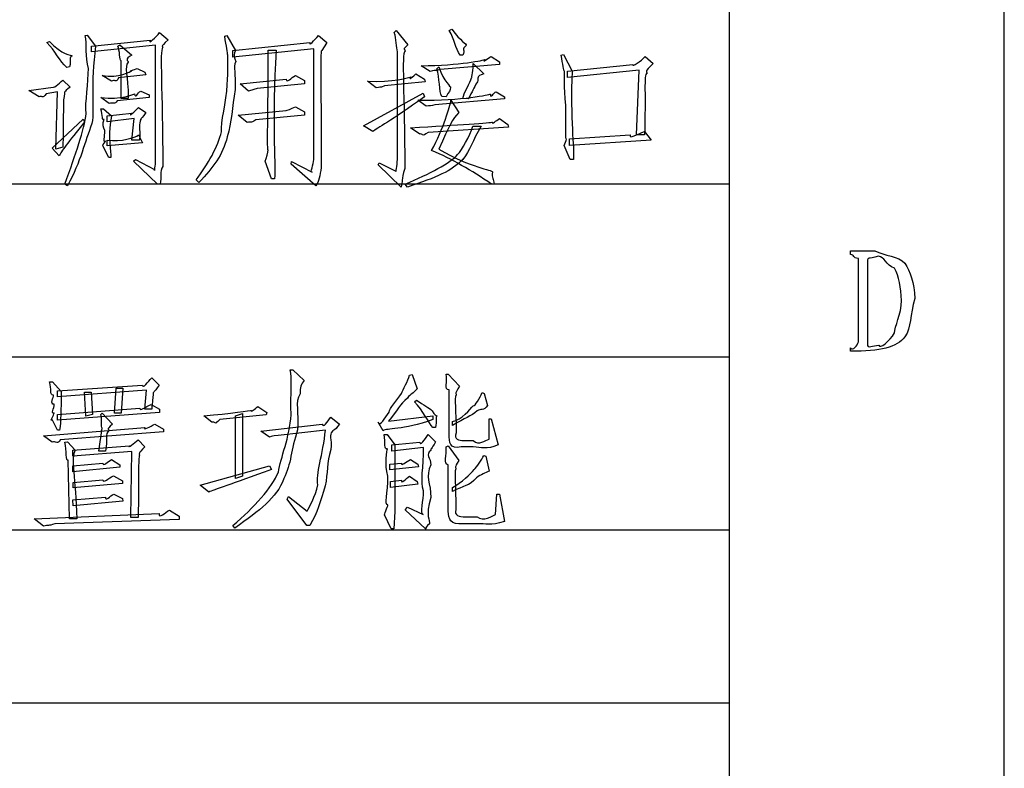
# Model space of a CAD drawing. Header units: millimetres. Extents: x 3 to 297, y 2 to 209.
# Tile 73 of 92: x 279 to 297, y 114 to 128. Entities that reach past the tile are written whole.
import ezdxf

# ---------------------------------------------------------------- set-up
doc = ezdxf.new("R2010")
doc.units = ezdxf.units.MM
doc.layers.get('0').update_dxf_attribs({"linetype": 'CONTINUOUS'})

msp = doc.modelspace()

# ---------------------------------------------------------------- linework, layer by layer
at = {"color": 0}
for p, q in [((297.215, 2.3289), (297.215, 208.738)), ((291.994, 205), (291.994, 4.9747)), ((291.994, 128.447), (291.994, 125.2)), ((279.775, 128.014), (279.813, 128.025)), ((279.813, 128.025), (279.973, 127.816)), ((281.186, 128.075), (281.346, 127.937)), ((282.421, 128.003), (282.465, 128.014)), ((282.465, 128.014), (282.625, 127.733)), ((284.201, 128.014), (284.361, 127.882)), ((285.64, 128.075), (285.678, 128.113)), ((285.678, 128.113), (285.899, 127.838)), ((286.682, 128.113), (286.731, 128.136)), ((279.047, 127.882), (279.097, 127.904)), ((279.896, 127.816), (281.01, 127.926)), ((281.109, 127.832), (279.896, 127.706)), ((279.896, 127.706), (279.896, 127.816)), ((280.392, 127.816), (280.431, 127.838)), ((280.431, 127.838), (280.662, 127.64)), ((281.109, 125.65), (281.109, 127.832)), ((282.575, 127.733), (284.036, 127.882)), ((284.113, 127.766), (282.575, 127.606)), ((282.575, 127.606), (282.575, 127.733)), ((283.247, 127.739), (283.396, 127.739)), ((284.113, 125.661), (284.113, 127.766)), ((285.7, 125.699), (285.7, 127.706)), ((286.941, 127.64), (286.891, 127.64)), ((286.941, 127.64), (286.941, 127.64)), ((287.475, 127.617), (287.635, 127.518)), ((288.804, 127.64), (288.853, 127.656)), ((288.853, 127.656), (289.013, 127.342)), ((290.402, 127.617), (290.551, 127.485)), ((280.458, 126.824), (280.458, 127.535)), ((282.63, 127.524), (282.63, 127.524)), ((286.323, 127.336), (286.147, 127.441)), ((287.635, 127.468), (286.511, 127.369)), ((287.139, 127.485), (287.338, 127.287)), ((287.635, 127.518), (287.635, 127.468)), ((288.925, 127.342), (290.165, 127.468)), ((279.477, 127.419), (279.428, 127.408)), ((279.477, 127.419), (279.477, 127.419)), ((280.271, 127.149), (280.095, 127.259)), ((280.927, 127.27), (280.409, 127.21)), ((280.761, 127.391), (280.905, 127.32)), ((280.905, 127.32), (280.927, 127.27)), ((283.766, 127.259), (283.936, 127.16)), ((286.048, 127.287), (286.213, 127.187)), ((286.445, 127.386), (286.483, 127.419)), ((290.286, 127.358), (288.925, 127.22)), ((288.925, 127.22), (288.925, 127.342)), ((290.237, 126.129), (290.286, 127.358)), ((279.35, 127.171), (279.488, 127.038)), ((282.713, 127.099), (283.589, 127.187)), ((282.873, 126.962), (282.713, 127.099)), ((283.936, 127.099), (283.038, 127.011)), ((283.936, 127.16), (283.936, 127.099)), ((285.298, 127.022), (285.133, 127.149)), ((286.224, 127.138), (285.452, 127.061)), ((286.213, 127.187), (286.224, 127.138)), ((287.216, 127.138), (287.216, 127.138)), ((278.705, 126.972), (279.169, 127.038)), ((278.898, 126.851), (278.705, 126.972)), ((279.246, 126.95), (279.031, 126.912)), ((279.218, 125.859), (279.246, 126.95)), ((280.828, 126.962), (280.988, 126.89)), ((280.988, 126.89), (280.988, 126.84)), ((285.055, 126.305), (286.185, 126.923)), ((286.185, 126.923), (286.213, 126.851)), ((286.621, 126.851), (286.544, 126.862)), ((287.575, 126.95), (287.734, 126.851)), ((280.232, 126.724), (280.072, 126.84)), ((280.988, 126.84), (280.381, 126.774)), ((280.591, 126.824), (280.458, 126.824)), ((286.246, 126.675), (286.086, 126.79)), ((287.734, 126.813), (286.411, 126.702)), ((286.714, 126.79), (286.863, 126.553)), ((287.04, 126.813), (286.941, 126.824)), ((287.734, 126.851), (287.734, 126.813)), ((280.072, 126.625), (280.122, 126.625)), ((280.122, 126.625), (280.271, 126.493)), ((280.194, 126.493), (280.657, 126.542)), ((280.194, 126.377), (280.194, 126.493)), ((280.789, 126.653), (280.927, 126.553)), ((282.674, 126.504), (283.589, 126.592)), ((282.851, 126.366), (282.674, 126.504)), ((283.936, 126.504), (283.01, 126.416)), ((283.766, 126.664), (283.936, 126.565)), ((283.936, 126.565), (283.936, 126.504)), ((279.146, 125.881), (279.736, 126.427)), ((279.736, 126.427), (279.764, 126.377)), ((280.706, 126.443), (280.194, 126.377)), ((280.662, 126.03), (280.706, 126.443)), ((285.232, 126.195), (285.055, 126.305)), ((287.635, 126.443), (287.795, 126.328)), ((287.795, 126.328), (287.806, 126.278)), ((280.789, 126.129), (280.861, 125.98)), ((286.125, 126.146), (285.949, 126.267)), ((287.806, 126.278), (286.285, 126.179)), ((287.128, 126.294), (287.288, 126.294)), ((288.963, 126.057), (290.116, 126.129)), ((290.386, 126.129), (290.237, 126.129)), ((290.386, 126.195), (290.513, 126.03)), ((290.386, 126.195), (290.386, 126.195)), ((280.194, 125.925), (280.194, 126.03)), ((280.861, 125.98), (280.194, 125.925)), ((280.805, 126.03), (280.662, 126.03)), ((288.975, 125.661), (288.864, 125.931)), ((288.963, 125.931), (288.963, 126.057)), ((290.513, 126.03), (288.963, 125.931)), ((279.279, 125.732), (279.146, 125.881)), ((279.35, 125.898), (279.218, 125.859)), ((280.221, 125.699), (280.111, 125.925)), ((280.26, 125.699), (280.221, 125.699)), ((280.69, 125.633), (280.729, 125.661)), ((281.147, 125.198), (280.69, 125.633)), ((280.729, 125.661), (281.087, 125.473)), ((283.308, 125.297), (283.187, 125.633)), ((283.683, 125.578), (283.688, 125.627)), ((284.152, 125.164), (283.683, 125.578)), ((283.688, 125.627), (284.08, 125.423)), ((285.331, 125.561), (285.353, 125.6)), ((285.767, 125.142), (285.331, 125.561)), ((285.353, 125.6), (285.667, 125.44)), ((286.941, 125.666), (286.941, 125.666)), ((289.041, 125.661), (288.975, 125.661)), ((252.448, 125.2), (291.994, 125.2)), ((279.438, 125.164), (279.389, 125.198)), ((281.197, 125.198), (281.147, 125.198)), ((281.93, 125.225), (281.88, 125.275)), ((283.369, 125.297), (283.308, 125.297)), ((285.888, 125.142), (285.849, 125.198)), ((287.536, 125.198), (287.486, 125.198)), ((287.536, 125.198), (287.536, 125.198)), ((291.994, 125.2), (291.994, 121.921)), ((279.438, 125.164), (279.438, 125.164)), ((294.298, 123.861), (294.298, 123.933)), ((294.298, 123.933), (294.761, 123.933)), ((294.447, 122.207), (294.447, 123.784)), ((294.618, 123.762), (294.618, 122.169)), ((294.298, 122.025), (294.298, 122.091)), ((252.448, 121.921), (291.994, 121.921)), ((291.994, 121.921), (291.994, 118.64)), ((283.666, 121.671), (283.716, 121.671)), ((283.716, 121.671), (283.931, 121.473)), ((279.097, 121.445), (279.152, 121.445)), ((279.152, 121.445), (279.317, 121.263)), ((281.037, 121.522), (281.175, 121.384)), ((285.926, 121.572), (285.976, 121.583)), ((285.976, 121.583), (286.075, 121.313)), ((286.621, 121.594), (286.665, 121.594)), ((286.665, 121.594), (286.88, 121.363)), ((279.246, 121.274), (280.861, 121.384)), ((280.938, 121.291), (279.246, 121.164)), ((279.246, 121.164), (279.246, 121.274)), ((280.332, 120.85), (280.364, 121.324)), ((280.364, 121.324), (280.491, 121.324)), ((280.491, 121.324), (280.458, 120.85)), ((280.905, 120.927), (280.938, 121.291)), ((286.682, 120.448), (286.682, 121.296)), ((279.786, 120.795), (279.764, 121.247)), ((279.764, 121.247), (279.885, 121.247)), ((279.885, 121.247), (279.913, 120.828)), ((286.026, 121.065), (286.064, 121.098)), ((287.31, 121.241), (287.348, 121.225)), ((287.348, 121.225), (287.409, 120.999)), ((279.246, 120.828), (280.811, 120.944)), ((281.037, 120.927), (280.905, 120.927)), ((281.026, 121.015), (281.186, 120.927)), ((281.186, 120.927), (281.186, 120.866)), ((283.049, 120.977), (283.22, 120.866)), ((279.246, 120.53), (279.146, 120.729)), ((281.186, 120.866), (279.246, 120.717)), ((279.246, 120.717), (279.246, 120.828)), ((279.913, 120.828), (279.786, 120.795)), ((280.072, 120.828), (280.095, 120.85)), ((280.095, 120.85), (280.293, 120.646)), ((280.458, 120.85), (280.332, 120.85)), ((282.178, 120.679), (282.024, 120.8)), ((283.209, 120.817), (282.327, 120.729)), ((282.625, 120.8), (282.762, 120.844)), ((282.625, 119.615), (282.625, 120.8)), ((282.762, 120.844), (282.762, 119.654)), ((283.22, 120.866), (283.209, 120.817)), ((284.433, 120.778), (284.598, 120.646)), ((285.53, 120.701), (286.373, 120.8)), ((286.373, 120.8), (286.373, 120.729)), ((286.742, 120.618), (286.742, 120.696)), ((287.437, 120.359), (287.437, 120.745)), ((287.437, 120.745), (287.475, 120.745)), ((287.475, 120.745), (287.608, 120.249)), ((278.981, 120.42), (280.905, 120.58)), ((279.29, 120.53), (279.246, 120.53)), ((279.29, 120.53), (279.29, 120.53)), ((280.034, 120.133), (280.095, 120.569)), ((281.098, 120.646), (281.258, 120.547)), ((281.258, 120.547), (281.258, 120.497)), ((283.11, 120.508), (284.273, 120.646)), ((284.333, 120.53), (283.435, 120.431)), ((285.43, 120.519), (285.331, 120.679)), ((286.422, 120.58), (286.373, 120.58)), ((279.146, 120.299), (278.981, 120.42)), ((281.258, 120.497), (279.301, 120.348)), ((280.778, 120.348), (280.905, 120.21)), ((283.27, 120.398), (283.11, 120.508)), ((285.447, 120.448), (285.502, 120.448)), ((285.502, 120.448), (285.651, 120.249)), ((286.285, 120.448), (286.422, 120.31)), ((286.957, 120.332), (287.139, 120.332)), ((286.957, 120.332), (286.957, 120.332)), ((279.389, 120.299), (279.438, 120.31)), ((279.438, 120.31), (279.587, 120.15)), ((279.538, 120.15), (280.613, 120.232)), ((279.538, 120.034), (279.538, 120.15)), ((285.596, 120.249), (286.125, 120.299)), ((285.596, 120.133), (285.596, 120.249)), ((286.197, 120.2), (285.596, 120.133)), ((285.651, 120.249), (285.651, 118.987)), ((286.621, 120.21), (286.665, 120.232)), ((286.665, 120.232), (286.863, 119.951)), ((287.139, 120.21), (286.907, 120.21)), ((279.477, 118.849), (279.45, 119.962)), ((280.662, 120.122), (279.538, 120.034)), ((280.161, 120.133), (280.034, 120.133)), ((280.161, 120.133), (280.161, 120.133)), ((280.271, 119.973), (280.431, 119.874)), ((280.64, 118.871), (280.662, 120.122)), ((285.949, 119.973), (286.086, 119.885)), ((287.338, 120.051), (287.376, 120.034)), ((287.376, 120.034), (287.437, 119.753)), ((279.538, 119.852), (280.111, 119.902)), ((279.538, 119.736), (279.538, 119.852)), ((280.431, 119.825), (279.538, 119.736)), ((280.431, 119.874), (280.431, 119.825)), ((281.958, 119.488), (283.27, 119.852)), ((283.27, 119.852), (283.308, 119.786)), ((285.552, 119.885), (285.778, 119.902)), ((285.552, 119.775), (285.552, 119.885)), ((286.097, 119.835), (285.552, 119.775)), ((286.086, 119.885), (286.097, 119.835)), ((286.665, 118.992), (286.665, 119.874)), ((279.549, 119.538), (280.111, 119.587)), ((280.309, 119.665), (280.481, 119.566)), ((282.762, 119.654), (282.625, 119.615)), ((283.44, 119.731), (283.44, 119.731)), ((285.568, 119.555), (285.778, 119.582)), ((285.926, 119.654), (286.075, 119.555)), ((279.549, 119.433), (279.549, 119.538)), ((280.481, 119.516), (279.549, 119.433)), ((280.481, 119.566), (280.481, 119.516)), ((282.123, 119.356), (281.958, 119.488)), ((285.568, 119.439), (285.568, 119.555)), ((286.086, 119.505), (285.568, 119.439)), ((286.075, 119.555), (286.086, 119.505)), ((286.742, 119.367), (286.742, 119.439)), ((279.538, 119.207), (280.161, 119.257)), ((279.549, 119.091), (279.538, 119.207)), ((280.315, 119.318), (280.481, 119.235)), ((280.481, 119.235), (280.491, 119.185)), ((282.123, 119.356), (282.123, 119.356)), ((283.606, 119.218), (283.633, 119.268)), ((283.98, 118.722), (283.606, 119.218)), ((283.633, 119.268), (283.986, 118.992)), ((287.558, 118.932), (287.586, 119.318)), ((287.586, 119.318), (287.635, 119.318)), ((287.635, 119.318), (287.734, 118.799)), ((280.491, 119.185), (279.549, 119.091)), ((285.849, 119.02), (285.888, 119.07)), ((286.235, 118.656), (285.849, 119.02)), ((285.888, 119.07), (286.185, 118.932)), ((286.808, 119.02), (286.808, 119.02)), ((278.805, 118.849), (281.175, 118.948)), ((278.981, 118.705), (278.805, 118.849)), ((281.555, 118.832), (279.196, 118.75)), ((279.615, 118.849), (279.477, 118.849)), ((280.778, 118.871), (280.64, 118.871)), ((281.373, 119.009), (281.555, 118.898)), ((281.555, 118.898), (281.555, 118.832)), ((285.579, 118.656), (285.452, 118.921)), ((285.651, 118.987), (285.629, 118.656)), ((286.99, 118.882), (287.211, 118.882)), ((282.613, 118.673), (282.575, 118.722)), ((284.036, 118.722), (283.98, 118.722)), ((285.629, 118.656), (285.579, 118.656)), ((287.211, 118.755), (286.957, 118.755)), ((252.448, 118.64), (291.994, 118.64)), ((291.994, 118.64), (291.994, 115.358)), ((252.448, 115.358), (291.994, 115.358)), ((291.994, 115.358), (291.994, 112.113))]:
    msp.add_line(p, q, dxfattribs=at)
for points in [[(279.835, 127.391), (279.771, 127.613), (279.815, 127.86), (279.775, 128.014)], [(281.01, 127.926), (280.957, 127.834), (281.12, 127.982), (281.186, 128.075)], [(282.481, 127.64), (282.472, 127.686), (282.456, 127.812), (282.421, 128.003)], [(284.036, 127.882), (284.015, 127.801), (284.124, 127.929), (284.201, 128.014)], [(285.7, 127.706), (285.68, 127.797), (285.68, 127.945), (285.64, 128.075)], [(286.891, 127.64), (286.793, 127.779), (286.788, 127.94), (286.682, 128.113)], [(286.731, 128.136), (286.904, 127.904), (287.007, 127.854), (287.007, 127.832)], [(279.428, 127.408), (279.281, 127.529), (279.202, 127.73), (279.047, 127.882)], [(279.097, 127.904), (279.323, 127.646), (279.519, 127.646), (279.527, 127.628)], [(279.973, 127.816), (279.87, 127.084), (279.957, 126.655), (279.902, 126.344)], [(280.458, 127.535), (280.421, 127.547), (280.436, 127.728), (280.392, 127.816)], [(281.346, 127.937), (281.182, 127.768), (281.246, 127.823), (281.246, 127.794)], [(284.361, 127.882), (284.243, 127.701), (284.251, 127.724), (284.251, 127.695)], [(285.899, 127.838), (285.779, 127.734), (285.846, 127.768), (285.844, 127.728)], [(287.007, 127.832), (286.907, 127.745), (286.988, 127.75), (286.941, 127.64)], [(279.527, 127.628), (279.455, 127.613), (279.517, 127.543), (279.477, 127.419)], [(280.662, 127.64), (280.509, 127.569), (280.591, 127.531), (280.591, 127.513)], [(281.246, 127.794), (281.182, 127.713), (281.246, 127.014), (281.246, 125.534)], [(282.47, 127.083), (282.483, 127.353), (282.488, 127.591), (282.481, 127.64)], [(282.625, 127.733), (282.571, 127.598), (282.626, 127.564), (282.63, 127.524)], [(283.247, 125.848), (283.221, 125.787), (283.247, 126.529), (283.247, 127.739)], [(283.396, 127.739), (283.32, 126.394), (283.387, 125.616), (283.369, 125.297)], [(284.251, 127.695), (284.243, 127.646), (284.251, 126.941), (284.251, 125.512)], [(285.844, 127.728), (285.772, 127.653), (285.838, 126.942), (285.838, 125.495)], [(287.365, 127.562), (287.282, 127.481), (287.423, 127.595), (287.475, 127.617)], [(288.87, 127.336), (288.848, 127.349), (288.844, 127.47), (288.804, 127.64)], [(290.165, 127.468), (290.149, 127.415), (290.325, 127.529), (290.402, 127.617)], [(280.591, 127.513), (280.509, 127.415), (280.591, 127.265), (280.591, 126.824)], [(282.63, 127.524), (282.582, 127.404), (282.633, 127.309), (282.619, 126.989)], [(286.147, 127.441), (286.888, 127.452), (287.346, 127.547), (287.365, 127.562)], [(287.106, 127.215), (287.109, 127.201), (287.139, 127.389), (287.139, 127.485)], [(290.551, 127.485), (290.365, 127.32), (290.435, 127.328), (290.435, 127.303)], [(279.791, 126.537), (279.771, 126.738), (279.835, 127.129), (279.835, 127.391)], [(280.095, 127.259), (280.417, 127.199), (280.638, 127.339), (280.657, 127.347)], [(280.657, 127.347), (280.575, 127.331), (280.713, 127.369), (280.761, 127.391)], [(283.589, 127.187), (283.6, 127.106), (283.68, 127.218), (283.766, 127.259)], [(285.96, 127.231), (285.878, 127.135), (286.015, 127.256), (286.048, 127.287)], [(286.511, 127.369), (286.396, 127.338), (286.39, 127.358), (286.323, 127.336)], [(286.544, 126.862), (286.478, 126.948), (286.511, 127.22), (286.445, 127.386)], [(286.483, 127.419), (286.588, 127.132), (286.709, 127.05), (286.709, 127.028)], [(287.338, 127.287), (287.186, 127.249), (287.241, 127.204), (287.216, 127.138)], [(288.892, 126.691), (288.855, 127.047), (288.873, 127.303), (288.87, 127.336)], [(289.013, 127.342), (288.98, 126.423), (289.054, 125.884), (289.041, 125.661)], [(290.435, 127.303), (290.365, 127.272), (290.419, 126.89), (290.386, 126.129)], [(279.169, 127.038), (279.142, 127.007), (279.28, 127.09), (279.35, 127.171)], [(280.409, 127.21), (280.359, 127.113), (280.333, 127.189), (280.271, 127.149)], [(282.36, 126.19), (282.339, 126.357), (282.459, 126.763), (282.47, 127.083)], [(285.133, 127.149), (285.596, 127.121), (285.937, 127.223), (285.96, 127.231)], [(285.452, 127.061), (285.36, 127.014), (285.364, 127.047), (285.298, 127.022)], [(286.941, 126.824), (286.952, 126.915), (287.087, 127.129), (287.106, 127.215)], [(287.216, 127.138), (287.135, 127), (287.131, 126.963), (287.04, 126.813)], [(279.031, 126.912), (278.966, 126.798), (278.953, 126.891), (278.898, 126.851)], [(279.383, 126.917), (279.348, 126.782), (279.368, 126.559), (279.35, 125.898)], [(279.488, 127.038), (279.356, 126.941), (279.386, 126.939), (279.383, 126.917)], [(280.072, 126.84), (280.458, 126.79), (280.697, 126.904), (280.712, 126.912)], [(280.712, 126.912), (280.726, 126.804), (280.768, 126.935), (280.828, 126.962)], [(282.619, 126.989), (282.556, 126.65), (282.558, 126.375), (282.47, 126.096)], [(283.038, 127.011), (282.92, 126.974), (282.939, 126.986), (282.873, 126.962)], [(286.086, 126.79), (286.954, 126.782), (287.445, 126.895), (287.464, 126.906)], [(286.709, 127.028), (286.705, 126.974), (286.679, 126.95), (286.621, 126.851)], [(287.464, 126.906), (287.466, 126.804), (287.522, 126.931), (287.575, 126.95)], [(280.381, 126.774), (280.337, 126.698), (280.299, 126.749), (280.232, 126.724)], [(286.213, 126.851), (285.565, 126.385), (285.312, 126.261), (285.232, 126.195)], [(286.411, 126.702), (286.345, 126.665), (286.312, 126.699), (286.246, 126.675)], [(286.345, 125.832), (286.577, 126.253), (286.699, 126.68), (286.714, 126.79)], [(288.908, 126.052), (288.881, 126.019), (288.906, 126.294), (288.892, 126.691)], [(279.389, 125.198), (279.594, 125.768), (279.761, 126.228), (279.791, 126.537)], [(280.133, 126.427), (280.086, 126.375), (280.113, 126.511), (280.072, 126.625)], [(280.271, 126.493), (280.186, 126.01), (280.274, 125.838), (280.26, 125.699)], [(280.657, 126.542), (280.575, 126.44), (280.723, 126.587), (280.789, 126.653)], [(280.927, 126.553), (280.792, 126.375), (280.836, 126.443), (280.833, 126.421)], [(283.589, 126.592), (283.6, 126.592), (283.68, 126.623), (283.766, 126.664)], [(286.863, 126.553), (286.753, 126.434), (286.682, 126.314), (286.483, 125.859)], [(279.764, 126.377), (279.44, 125.978), (279.319, 125.816), (279.279, 125.732)], [(279.902, 126.344), (279.764, 125.993), (279.695, 125.641), (279.438, 125.164)], [(280.144, 126.217), (280.086, 126.341), (280.133, 126.412), (280.133, 126.427)], [(280.833, 126.421), (280.785, 126.334), (280.819, 126.273), (280.805, 126.03)], [(283.01, 126.416), (282.906, 126.341), (282.917, 126.391), (282.851, 126.366)], [(285.949, 126.267), (286.863, 126.317), (287.484, 126.367), (287.503, 126.372)], [(287.503, 126.372), (287.492, 126.323), (287.569, 126.399), (287.635, 126.443)], [(280.161, 126.013), (280.106, 125.975), (280.155, 126.092), (280.144, 126.217)], [(280.194, 126.03), (280.458, 125.993), (280.723, 126.081), (280.789, 126.129)], [(281.88, 125.275), (282.101, 125.574), (282.301, 125.917), (282.36, 126.19)], [(286.285, 126.179), (286.147, 126.074), (286.191, 126.168), (286.125, 126.146)], [(286.841, 125.76), (286.925, 125.843), (287.069, 126.103), (287.128, 126.294)], [(287.288, 126.294), (287.12, 126.022), (287.084, 125.838), (286.941, 125.666)], [(290.116, 126.129), (290.082, 126.041), (290.254, 126.151), (290.386, 126.195)], [(280.111, 125.925), (280.106, 125.953), (280.161, 126.002), (280.161, 126.013)], [(282.47, 126.096), (282.383, 125.739), (282.206, 125.525), (281.93, 125.225)], [(288.864, 125.931), (288.873, 125.96), (288.904, 126.022), (288.908, 126.052)], [(283.187, 125.633), (283.221, 125.688), (283.247, 125.8), (283.247, 125.848)], [(285.849, 125.198), (286.308, 125.395), (286.709, 125.595), (286.841, 125.76)], [(287.486, 125.198), (287.095, 125.454), (286.742, 125.677), (286.345, 125.832)], [(286.483, 125.859), (287.106, 125.498), (287.492, 125.47), (287.503, 125.429)], [(281.087, 125.473), (281.089, 125.405), (281.109, 125.568), (281.109, 125.65)], [(284.08, 125.423), (284.033, 125.41), (284.113, 125.575), (284.113, 125.661)], [(285.667, 125.44), (285.68, 125.428), (285.7, 125.607), (285.7, 125.699)], [(286.941, 125.666), (286.72, 125.446), (286.45, 125.323), (285.888, 125.142)], [(281.246, 125.534), (281.182, 125.435), (281.23, 125.33), (281.197, 125.198)], [(284.251, 125.512), (284.231, 125.355), (284.207, 125.239), (284.152, 125.164)], [(285.838, 125.495), (285.764, 125.262), (285.806, 125.257), (285.767, 125.142)], [(287.503, 125.429), (287.484, 125.295), (287.528, 125.308), (287.536, 125.198)], [(294.761, 123.933), (294.939, 123.828), (295.208, 123.839), (295.329, 123.696)], [(294.447, 123.784), (294.332, 123.795), (294.375, 123.861), (294.298, 123.861)], [(294.827, 123.828), (294.608, 123.773), (294.64, 123.806), (294.618, 123.762)], [(295.13, 123.602), (294.961, 123.654), (294.944, 123.828), (294.827, 123.828)], [(295.329, 123.696), (295.42, 123.541), (295.516, 123.329), (295.516, 123.028)], [(295.263, 122.99), (295.252, 123.235), (295.219, 123.45), (295.13, 123.602)], [(295.13, 122.373), (295.133, 122.486), (295.263, 122.732), (295.263, 122.99)], [(295.516, 123.028), (295.42, 122.703), (295.453, 122.484), (295.329, 122.301)], [(295.329, 122.301), (295.174, 122.1), (294.863, 122.025), (294.298, 122.025)], [(294.298, 122.091), (294.337, 122.027), (294.428, 122.13), (294.447, 122.207)], [(294.833, 122.141), (294.844, 122.06), (295.045, 122.218), (295.13, 122.373)], [(294.618, 122.169), (294.615, 122.06), (294.718, 122.141), (294.833, 122.141)], [(283.683, 120.822), (283.662, 121.226), (283.711, 121.539), (283.666, 121.671)], [(279.174, 121.192), (279.091, 121.189), (279.144, 121.309), (279.097, 121.445)], [(280.861, 121.384), (280.858, 121.303), (280.971, 121.448), (281.037, 121.522)], [(283.931, 121.473), (283.861, 121.409), (283.854, 121.336), (283.854, 121.219)], [(285.778, 121.225), (285.805, 121.303), (285.9, 121.465), (285.926, 121.572)], [(286.682, 121.296), (286.568, 121.285), (286.661, 121.453), (286.621, 121.594)], [(279.317, 121.263), (279.315, 120.891), (279.315, 120.706), (279.29, 120.53)], [(281.175, 121.384), (281.068, 121.222), (281.071, 121.269), (281.065, 121.225)], [(286.075, 121.313), (285.988, 121.211), (285.954, 121.227), (285.888, 121.136)], [(286.88, 121.363), (286.775, 121.204), (286.814, 121.243), (286.814, 121.202)], [(279.185, 121.021), (279.098, 121.01), (279.177, 121.161), (279.174, 121.192)], [(281.065, 121.225), (281.056, 121.138), (281.051, 121.084), (281.037, 120.927)], [(283.854, 121.219), (283.744, 121.056), (283.837, 120.873), (283.804, 120.536)], [(285.888, 121.136), (285.739, 121.027), (285.702, 120.899), (285.53, 120.701)], [(285.54, 120.872), (285.54, 120.939), (285.703, 121.103), (285.778, 121.225)], [(286.064, 121.098), (286.187, 121.012), (286.308, 120.951), (286.356, 120.899)], [(286.814, 121.202), (286.775, 121.127), (286.814, 120.924), (286.814, 120.481)], [(287.139, 120.993), (287.175, 120.977), (287.262, 121.145), (287.31, 121.241)], [(279.185, 120.855), (279.109, 120.84), (279.192, 120.935), (279.185, 121.021)], [(280.811, 120.944), (280.807, 120.878), (280.916, 120.971), (281.026, 121.015)], [(282.024, 120.8), (282.527, 120.844), (282.918, 120.901), (282.933, 120.905)], [(282.933, 120.905), (282.913, 120.855), (282.99, 120.935), (283.049, 120.977)], [(286.373, 120.58), (286.29, 120.671), (286.183, 120.899), (286.026, 121.065)], [(286.356, 120.899), (286.403, 120.796), (286.436, 120.818), (286.445, 120.8)], [(286.742, 120.696), (286.925, 120.723), (287.073, 120.927), (287.139, 120.993)], [(287.211, 120.894), (287.091, 120.796), (286.988, 120.758), (286.742, 120.618)], [(287.409, 120.999), (287.34, 120.888), (287.277, 120.941), (287.211, 120.894)], [(279.146, 120.729), (279.098, 120.671), (279.181, 120.829), (279.185, 120.855)], [(280.095, 120.569), (280.072, 120.591), (280.097, 120.74), (280.072, 120.828)], [(282.327, 120.729), (282.222, 120.604), (282.244, 120.704), (282.178, 120.679)], [(283.44, 119.731), (283.482, 120.007), (283.653, 120.388), (283.683, 120.822)], [(284.273, 120.646), (284.298, 120.558), (284.366, 120.69), (284.433, 120.778)], [(285.331, 120.679), (285.375, 120.594), (285.459, 120.758), (285.54, 120.872)], [(286.373, 120.729), (285.794, 120.525), (285.488, 120.57), (285.43, 120.519)], [(286.445, 120.8), (286.422, 120.763), (286.447, 120.712), (286.422, 120.58)], [(280.227, 120.53), (280.145, 120.448), (280.201, 120.365), (280.161, 120.133)], [(280.293, 120.646), (280.152, 120.513), (280.23, 120.563), (280.227, 120.53)], [(280.905, 120.58), (280.873, 120.513), (281.006, 120.602), (281.098, 120.646)], [(283.804, 120.536), (283.677, 120.15), (283.684, 119.892), (283.545, 119.61)], [(284.19, 119.494), (284.141, 119.676), (284.292, 120.078), (284.333, 120.53)], [(284.598, 120.646), (284.5, 120.492), (284.462, 120.533), (284.466, 120.508)], [(279.301, 120.348), (279.26, 120.241), (279.213, 120.332), (279.146, 120.299)], [(280.613, 120.232), (280.569, 120.174), (280.712, 120.282), (280.778, 120.348)], [(283.435, 120.431), (283.303, 120.414), (283.336, 120.42), (283.27, 120.398)], [(284.466, 120.508), (284.39, 120.439), (284.46, 120.366), (284.438, 120.161)], [(285.508, 120.177), (285.43, 120.15), (285.483, 120.289), (285.447, 120.448)], [(286.125, 120.299), (286.121, 120.216), (286.218, 120.355), (286.285, 120.448)], [(286.907, 120.21), (286.687, 120.164), (286.682, 120.304), (286.682, 120.448)], [(286.814, 120.481), (286.771, 120.348), (286.858, 120.332), (286.957, 120.332)], [(287.139, 120.332), (287.241, 120.23), (287.371, 120.34), (287.437, 120.359)], [(279.45, 119.962), (279.396, 119.932), (279.429, 120.14), (279.389, 120.299)], [(279.587, 120.15), (279.488, 120.009), (279.596, 119.616), (279.615, 118.849)], [(280.905, 120.21), (280.77, 120.075), (280.805, 120.084), (280.805, 120.051)], [(284.438, 120.161), (284.35, 119.91), (284.383, 119.725), (284.328, 119.472)], [(285.519, 119.659), (285.441, 119.874), (285.514, 120.158), (285.508, 120.177)], [(286.197, 119.378), (286.127, 119.543), (286.197, 119.835), (286.197, 120.2)], [(286.334, 120.144), (286.22, 120.064), (286.334, 120.012), (286.334, 119.869)], [(286.422, 120.31), (286.337, 120.15), (286.334, 120.188), (286.334, 120.144)], [(286.665, 119.874), (286.558, 119.881), (286.65, 120.059), (286.621, 120.21)], [(287.608, 120.249), (287.384, 120.15), (287.296, 120.21), (287.139, 120.21)], [(280.111, 119.902), (280.113, 119.833), (280.205, 119.932), (280.271, 119.973)], [(280.805, 120.051), (280.774, 120.009), (280.8, 119.623), (280.778, 118.871)], [(285.778, 119.902), (285.764, 119.833), (285.867, 119.932), (285.949, 119.973)], [(286.863, 119.951), (286.771, 119.8), (286.808, 119.841), (286.808, 119.797)], [(287.155, 119.78), (287.201, 119.833), (287.296, 119.958), (287.338, 120.051)], [(283.308, 119.786), (282.553, 119.502), (282.203, 119.396), (282.123, 119.356)], [(286.334, 119.869), (286.22, 119.66), (286.334, 119.519), (286.334, 119.251)], [(286.742, 119.439), (286.925, 119.543), (287.079, 119.695), (287.155, 119.78)], [(286.808, 119.797), (286.771, 119.716), (286.808, 119.496), (286.808, 119.02)], [(280.111, 119.587), (280.113, 119.511), (280.217, 119.623), (280.309, 119.665)], [(282.575, 118.722), (282.986, 119.065), (283.311, 119.436), (283.44, 119.731)], [(283.545, 119.61), (283.398, 119.231), (283.095, 119.014), (282.613, 118.673)], [(285.519, 119.114), (285.441, 119.102), (285.519, 119.331), (285.519, 119.659)], [(285.778, 119.582), (285.764, 119.499), (285.86, 119.61), (285.926, 119.654)], [(287.2, 119.626), (287.058, 119.462), (286.954, 119.477), (286.742, 119.367)], [(287.437, 119.753), (287.36, 119.709), (287.291, 119.692), (287.2, 119.626)], [(283.986, 118.992), (284.033, 119.083), (284.138, 119.258), (284.19, 119.494)], [(284.328, 119.472), (284.243, 119.169), (284.179, 118.969), (284.036, 118.722)], [(280.161, 119.257), (280.145, 119.169), (280.252, 119.284), (280.315, 119.318)], [(286.185, 118.932), (286.127, 118.945), (286.197, 119.198), (286.197, 119.378)], [(286.334, 119.251), (286.22, 118.893), (286.325, 118.821), (286.307, 118.755)], [(285.452, 118.921), (285.441, 118.912), (285.519, 119.076), (285.519, 119.114)], [(286.808, 119.02), (286.771, 118.912), (286.869, 118.882), (286.99, 118.882)], [(281.175, 118.948), (281.175, 118.838), (281.281, 118.969), (281.373, 119.009)], [(286.957, 118.755), (286.687, 118.721), (286.676, 118.846), (286.665, 118.992)], [(287.211, 118.882), (287.333, 118.794), (287.503, 118.898), (287.558, 118.932)], [(279.196, 118.75), (279.065, 118.705), (279.08, 118.736), (278.981, 118.705)], [(286.307, 118.755), (286.187, 118.644), (286.268, 118.656), (286.235, 118.656)], [(287.734, 118.799), (287.45, 118.71), (287.387, 118.755), (287.211, 118.755)]]:
    msp.add_open_spline(points, degree=3, dxfattribs=at)

doc.saveas('drawing.dxf')
